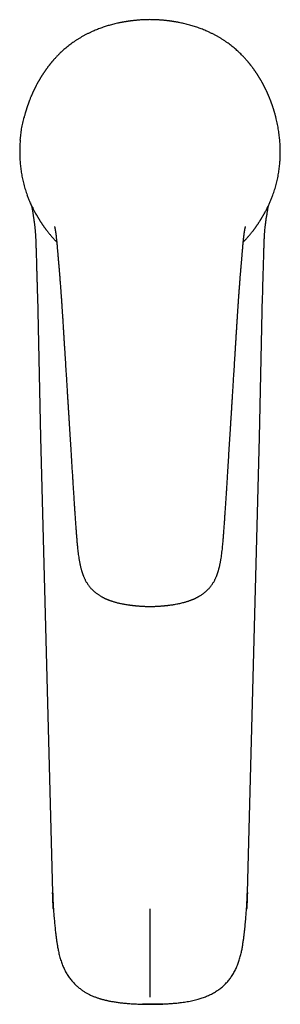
# Model space of a CAD drawing. Header units: millimetres. Extents: x 8 to 732, y 12 to 744.
# Tile 1 of 11: x 383 to 433, y 130 to 318. Entities that reach past the tile are written whole.
import ezdxf

# ---------------------------------------------------------------- set-up
doc = ezdxf.new("R2010")
doc.units = ezdxf.units.MM

msp = doc.modelspace()

# ---------------------------------------------------------------- linework, layer by layer
at = {"color": 7, "linetype": 'Continuous', "lineweight": 30}
for p, q in [((383.27, 291.68), (383.29, 291.21)), ((432.95, 291.64), (432.96, 291.68)), ((432.94, 291.21), (432.94, 291.26)), ((390.37, 274.7), (390.36, 274.73)), ((425.86, 274.72), (425.86, 274.74)), ((386.64, 264.83), (387.24, 237.82)), ((386.65, 264.83), (386.65, 264.83)), ((428.99, 237.82), (429.59, 264.83)), ((429.58, 264.83), (429.58, 264.83)), ((387.25, 237.82), (389.53, 150.98)), ((387.25, 237.82), (387.25, 237.82)), ((426.69, 150.98), (428.98, 237.82)), ((428.98, 237.82), (428.98, 237.82)), ((389.7, 147.77), (389.7, 147.77)), ((426.53, 147.77), (426.53, 147.77)), ((390.6, 139.98), (390.6, 139.98)), ((425.63, 139.98), (425.63, 139.98))]:
    msp.add_line(p, q, dxfattribs=at)
for points, knots in [([(408.11, 317.57), (407.98, 317.56), (407.72, 317.56), (407.33, 317.55), (406.97, 317.54), (406.62, 317.53), (406.3, 317.51), (406, 317.49), (405.73, 317.46), (405.48, 317.44), (405.25, 317.42), (405.04, 317.4), (404.85, 317.38), (404.67, 317.36), (404.52, 317.34), (404.39, 317.32), (404.27, 317.3), (404.17, 317.29), (404.08, 317.28), (404.01, 317.27), (403.96, 317.26), (403.92, 317.25), (403.89, 317.25), (403.87, 317.25), (403.85, 317.24), (403.82, 317.24), (403.77, 317.23), (403.71, 317.22), (403.63, 317.21), (403.54, 317.19), (403.42, 317.18), (403.3, 317.15), (403.16, 317.13), (403.02, 317.11), (402.87, 317.08), (402.71, 317.05), (402.55, 317.02), (402.39, 316.98), (402.23, 316.95), (402.07, 316.92), (401.8, 316.86), (401.43, 316.77), (400.97, 316.66), (400.55, 316.54), (400.15, 316.43), (399.76, 316.31), (399.36, 316.18), (398.94, 316.04), (398.52, 315.88), (398.09, 315.72), (397.68, 315.55), (397.26, 315.38), (396.83, 315.18), (396.37, 314.96), (395.89, 314.72), (395.41, 314.46), (394.95, 314.2), (394.5, 313.93), (394.06, 313.65), (393.63, 313.36), (393.22, 313.07), (392.82, 312.78), (392.43, 312.47), (392.05, 312.16), (391.69, 311.85), (391.34, 311.53), (391.04, 311.25), (390.78, 311), (390.57, 310.79), (390.37, 310.58), (390.18, 310.38), (390, 310.19), (389.86, 310.02), (389.74, 309.89), (389.65, 309.79), (389.57, 309.69), (389.49, 309.6), (389.41, 309.51), (389.33, 309.41), (389.25, 309.32), (389.18, 309.22), (389.11, 309.15), (389.07, 309.09), (389.05, 309.07), (389.03, 309.04), (389.01, 309.02), (388.98, 308.98), (388.94, 308.93), (388.89, 308.86), (388.83, 308.79), (388.77, 308.71), (388.69, 308.6), (388.59, 308.48), (388.49, 308.33), (388.39, 308.2), (388.3, 308.07), (388.21, 307.95), (388.13, 307.84), (388.07, 307.74), (388.02, 307.68), (387.99, 307.64), (387.97, 307.6), (387.96, 307.58), (387.94, 307.56), (387.93, 307.55), (387.92, 307.53), (387.9, 307.5), (387.87, 307.45), (387.82, 307.38), (387.76, 307.29), (387.69, 307.19), (387.62, 307.07), (387.55, 306.96), (387.47, 306.83), (387.39, 306.71), (387.32, 306.6), (387.27, 306.51), (387.22, 306.44), (387.18, 306.37), (387.15, 306.31), (387.12, 306.27), (387.1, 306.24), (387.09, 306.22), (387.08, 306.2), (387.07, 306.17), (387.05, 306.14), (387.02, 306.1), (386.99, 306.04), (386.95, 305.98), (386.92, 305.91), (386.87, 305.83), (386.81, 305.73), (386.75, 305.61), (386.68, 305.49), (386.61, 305.37), (386.53, 305.21), (386.43, 305.03), (386.35, 304.87), (386.29, 304.75), (386.26, 304.7), (386.23, 304.64), (386.2, 304.58), (386.16, 304.5), (386.12, 304.4), (386.06, 304.29), (386.01, 304.18), (385.95, 304.06), (385.9, 303.95), (385.85, 303.84), (385.8, 303.74), (385.75, 303.64), (385.72, 303.55), (385.68, 303.48), (385.65, 303.41), (385.62, 303.34), (385.6, 303.29), (385.58, 303.24), (385.55, 303.18), (385.52, 303.1), (385.48, 303.02), (385.44, 302.93), (385.38, 302.77), (385.29, 302.55), (385.2, 302.33), (385.14, 302.17), (385.1, 302.07), (385.07, 301.99), (385.04, 301.91), (385.01, 301.85), (385, 301.81), (384.98, 301.77), (384.97, 301.73), (384.95, 301.69), (384.93, 301.62), (384.9, 301.55), (384.87, 301.45), (384.83, 301.34), (384.78, 301.2), (384.73, 301.05), (384.68, 300.92), (384.65, 300.81), (384.62, 300.71), (384.59, 300.62), (384.56, 300.53), (384.53, 300.45), (384.51, 300.37), (384.49, 300.31), (384.47, 300.25), (384.45, 300.18), (384.42, 300.1), (384.39, 300), (384.36, 299.89), (384.33, 299.78), (384.28, 299.6), (384.22, 299.38), (384.15, 299.14), (384.11, 298.97), (384.09, 298.9), (384.08, 298.86)], [0, 0, 0, 0, 0.011585, 0.022589, 0.033011, 0.042852, 0.052113, 0.060793, 0.068445, 0.075581, 0.082201, 0.088305, 0.093894, 0.098712, 0.103068, 0.106962, 0.110394, 0.113365, 0.115875, 0.117925, 0.119514, 0.120644, 0.121398, 0.121904, 0.122289, 0.123253, 0.124709, 0.126656, 0.129096, 0.132027, 0.135451, 0.139366, 0.143774, 0.148049, 0.152704, 0.157704, 0.162739, 0.167733, 0.172688, 0.177603, 0.182479, 0.197544, 0.212218, 0.224992, 0.237458, 0.249616, 0.261466, 0.275178, 0.288646, 0.30198, 0.315186, 0.328267, 0.341228, 0.356907, 0.372424, 0.387786, 0.403003, 0.418085, 0.432777, 0.447298, 0.461574, 0.47561, 0.489659, 0.503471, 0.517052, 0.530412, 0.543559, 0.552057, 0.56047, 0.568801, 0.576844, 0.584428, 0.591559, 0.595697, 0.599671, 0.603483, 0.607136, 0.610633, 0.614167, 0.618041, 0.621659, 0.625532, 0.626929, 0.628024, 0.628818, 0.629687, 0.631203, 0.633243, 0.635807, 0.638896, 0.642272, 0.645536, 0.651557, 0.657131, 0.66226, 0.666945, 0.671394, 0.6758, 0.680167, 0.681838, 0.683455, 0.684734, 0.68563, 0.686165, 0.686709, 0.68739, 0.688208, 0.690369, 0.693133, 0.696503, 0.70058, 0.704912, 0.709392, 0.71402, 0.718797, 0.723723, 0.726384, 0.729087, 0.73174, 0.73395, 0.73567, 0.736679, 0.737385, 0.738044, 0.738929, 0.74004, 0.741781, 0.743889, 0.746315, 0.748744, 0.75112, 0.755632, 0.759938, 0.764794, 0.769357, 0.773671, 0.781758, 0.789703, 0.792036, 0.79411, 0.796005, 0.798218, 0.800834, 0.804755, 0.809014, 0.813221, 0.817373, 0.82147, 0.825514, 0.829499, 0.832915, 0.836048, 0.8389, 0.841469, 0.843735, 0.845572, 0.847287, 0.84954, 0.852181, 0.855209, 0.858625, 0.862384, 0.872212, 0.882546, 0.885899, 0.889302, 0.892511, 0.895233, 0.897468, 0.898763, 0.899878, 0.901218, 0.90285, 0.904773, 0.907732, 0.911121, 0.914472, 0.920149, 0.925433, 0.930322, 0.933798, 0.937108, 0.940303, 0.943381, 0.946343, 0.949045, 0.951037, 0.952854, 0.955213, 0.958114, 0.961558, 0.965434, 0.969284, 0.973058, 0.983048, 0.992465, 0.996421, 1, 1, 1, 1]), ([(432.15, 298.87), (432.14, 298.88), (432.13, 298.93), (432.11, 299.03), (432.07, 299.16), (432.02, 299.33), (431.96, 299.56), (431.9, 299.78), (431.85, 299.94), (431.83, 300.02), (431.8, 300.1), (431.78, 300.17), (431.77, 300.23), (431.75, 300.28), (431.74, 300.31), (431.73, 300.35), (431.72, 300.39), (431.7, 300.44), (431.68, 300.49), (431.66, 300.57), (431.62, 300.69), (431.58, 300.83), (431.53, 300.95), (431.5, 301.05), (431.46, 301.17), (431.42, 301.29), (431.37, 301.41), (431.34, 301.52), (431.3, 301.61), (431.28, 301.67), (431.26, 301.72), (431.25, 301.76), (431.23, 301.8), (431.22, 301.84), (431.2, 301.9), (431.17, 301.97), (431.14, 302.06), (431.1, 302.16), (431.05, 302.28), (430.99, 302.43), (430.92, 302.6), (430.86, 302.76), (430.8, 302.89), (430.76, 302.99), (430.73, 303.07), (430.7, 303.13), (430.67, 303.19), (430.65, 303.24), (430.63, 303.29), (430.61, 303.34), (430.58, 303.4), (430.55, 303.47), (430.51, 303.55), (430.47, 303.64), (430.43, 303.75), (430.37, 303.87), (430.3, 304.01), (430.23, 304.16), (430.16, 304.3), (430.1, 304.43), (430.05, 304.53), (430.02, 304.6), (429.98, 304.66), (429.95, 304.72), (429.92, 304.78), (429.88, 304.87), (429.82, 304.98), (429.75, 305.11), (429.69, 305.24), (429.61, 305.37), (429.54, 305.51), (429.46, 305.66), (429.37, 305.81), (429.3, 305.94), (429.25, 306.03), (429.21, 306.08), (429.19, 306.13), (429.16, 306.17), (429.15, 306.2), (429.14, 306.22), (429.12, 306.24), (429.11, 306.26), (429.09, 306.3), (429.05, 306.36), (429.01, 306.42), (428.96, 306.51), (428.89, 306.62), (428.82, 306.74), (428.74, 306.86), (428.67, 306.98), (428.6, 307.09), (428.53, 307.19), (428.47, 307.29), (428.42, 307.37), (428.37, 307.43), (428.34, 307.49), (428.31, 307.52), (428.29, 307.55), (428.28, 307.57), (428.27, 307.59), (428.24, 307.62), (428.19, 307.7), (428.11, 307.81), (428.01, 307.96), (427.9, 308.11), (427.8, 308.25), (427.7, 308.39), (427.6, 308.53), (427.5, 308.65), (427.43, 308.75), (427.38, 308.82), (427.33, 308.88), (427.29, 308.93), (427.25, 308.98), (427.22, 309.01), (427.2, 309.04), (427.17, 309.08), (427.13, 309.12), (427.09, 309.18), (427.04, 309.24), (427, 309.29), (426.94, 309.37), (426.86, 309.46), (426.76, 309.58), (426.65, 309.7), (426.53, 309.85), (426.38, 310.01), (426.21, 310.2), (426.02, 310.41), (425.81, 310.63), (425.55, 310.89), (425.24, 311.2), (424.88, 311.54), (424.52, 311.86), (424.16, 312.17), (423.79, 312.48), (423.4, 312.78), (423, 313.08), (422.58, 313.37), (422.15, 313.66), (421.7, 313.95), (421.25, 314.22), (420.79, 314.48), (420.33, 314.73), (419.85, 314.96), (419.4, 315.18), (418.96, 315.38), (418.54, 315.56), (418.11, 315.73), (417.68, 315.9), (417.24, 316.05), (416.81, 316.2), (416.36, 316.34), (415.92, 316.48), (415.45, 316.61), (414.98, 316.73), (414.52, 316.84), (414.09, 316.93), (413.77, 317), (413.52, 317.05), (413.36, 317.08), (413.21, 317.11), (413.07, 317.13), (412.93, 317.15), (412.8, 317.18), (412.69, 317.19), (412.6, 317.21), (412.52, 317.22), (412.46, 317.23), (412.41, 317.24), (412.38, 317.24), (412.36, 317.25), (412.34, 317.25), (412.31, 317.25), (412.27, 317.26), (412.22, 317.27), (412.15, 317.28), (412.06, 317.29), (411.96, 317.3), (411.84, 317.32), (411.71, 317.34), (411.55, 317.36), (411.38, 317.38), (411.18, 317.4), (410.95, 317.42), (410.71, 317.45), (410.44, 317.47), (410.15, 317.49), (409.85, 317.51), (409.53, 317.53), (409.2, 317.54), (408.86, 317.56), (408.49, 317.56), (408.24, 317.56), (408.11, 317.57)], [0, 0, 0, 0, 0.001408, 0.005386, 0.009672, 0.014093, 0.023317, 0.033047, 0.03621, 0.039296, 0.042032, 0.044409, 0.046427, 0.047952, 0.04918, 0.050321, 0.051739, 0.053415, 0.055169, 0.056965, 0.062118, 0.067592, 0.07109, 0.074809, 0.07875, 0.082912, 0.087296, 0.09185, 0.094359, 0.096534, 0.098373, 0.099878, 0.101088, 0.102454, 0.104106, 0.10684, 0.110112, 0.113689, 0.117215, 0.123373, 0.129354, 0.13516, 0.140777, 0.143731, 0.14641, 0.148814, 0.150943, 0.152798, 0.15438, 0.156058, 0.158334, 0.160932, 0.163824, 0.167008, 0.170484, 0.175556, 0.180719, 0.185969, 0.191307, 0.196675, 0.199791, 0.202453, 0.204663, 0.206699, 0.209021, 0.211605, 0.216332, 0.221108, 0.225935, 0.230839, 0.236063, 0.241666, 0.247282, 0.253232, 0.255639, 0.257783, 0.259573, 0.26101, 0.261906, 0.262575, 0.263268, 0.264262, 0.265559, 0.267714, 0.270373, 0.273162, 0.277907, 0.282519, 0.286998, 0.291345, 0.295559, 0.299641, 0.303484, 0.306436, 0.308935, 0.310981, 0.312575, 0.313345, 0.313936, 0.314662, 0.315886, 0.317603, 0.323291, 0.329046, 0.334905, 0.33967, 0.344861, 0.350481, 0.35653, 0.359386, 0.362249, 0.364769, 0.366904, 0.368653, 0.370017, 0.370997, 0.372238, 0.374143, 0.376479, 0.378737, 0.380905, 0.382981, 0.387517, 0.391711, 0.396951, 0.402521, 0.408428, 0.416069, 0.424228, 0.432907, 0.441835, 0.456056, 0.470523, 0.483658, 0.497008, 0.510579, 0.52438, 0.538673, 0.553216, 0.568012, 0.582979, 0.59807, 0.613025, 0.62812, 0.643363, 0.658765, 0.671963, 0.685285, 0.698737, 0.712323, 0.726047, 0.74005, 0.753664, 0.76768, 0.782098, 0.79692, 0.812148, 0.824552, 0.837214, 0.842259, 0.847271, 0.851937, 0.856223, 0.860631, 0.864546, 0.86797, 0.870901, 0.873341, 0.875288, 0.876744, 0.877708, 0.878093, 0.878599, 0.879353, 0.880483, 0.882072, 0.884122, 0.886632, 0.889603, 0.893036, 0.89693, 0.901286, 0.906104, 0.912048, 0.918572, 0.925677, 0.933361, 0.941627, 0.950472, 0.959345, 0.968734, 0.978639, 0.989061, 1, 1, 1, 1]), ([(383.37, 294.59), (383.38, 294.67), (383.4, 294.93), (383.45, 295.37), (383.51, 295.92), (383.59, 296.46), (383.68, 297.01), (383.79, 297.56), (383.9, 298.11), (384, 298.55), (384.07, 298.8), (384.08, 298.86)], [0, 0, 0, 0, 0.05703, 0.18436, 0.311813, 0.439437, 0.567284, 0.695409, 0.82387, 0.952731, 1, 1, 1, 1]), ([(432.86, 294.59), (432.85, 294.68), (432.83, 294.94), (432.78, 295.39), (432.71, 295.94), (432.63, 296.48), (432.54, 297.03), (432.44, 297.58), (432.32, 298.12), (432.23, 298.55), (432.16, 298.8), (432.15, 298.86)], [0, 0, 0, 0, 0.061004, 0.188486, 0.315905, 0.443309, 0.570748, 0.698273, 0.825937, 0.953797, 1, 1, 1, 1]), ([(383.37, 294.59), (383.36, 294.45), (383.33, 294.14), (383.3, 293.66), (383.28, 293.16), (383.27, 292.66), (383.27, 292.17), (383.27, 291.84), (383.27, 291.68)], [0, 0, 0, 0, 0.140044, 0.311924, 0.483807, 0.655747, 0.827793, 1, 1, 1, 1]), ([(432.96, 291.68), (432.96, 291.84), (432.96, 292.17), (432.96, 292.67), (432.95, 293.17), (432.92, 293.68), (432.9, 294.15), (432.87, 294.46), (432.86, 294.59)], [0, 0, 0, 0, 0.173697, 0.346935, 0.519765, 0.692252, 0.864493, 1, 1, 1, 1]), ([(432.94, 291.2), (432.94, 291.28), (432.95, 291.44), (432.95, 291.59), (432.96, 291.67)], [0, 0, 0, 0, 0.500153, 1, 1, 1, 1]), ([(383.29, 291.21), (383.29, 291.05), (383.31, 290.72), (383.34, 290.22), (383.39, 289.72), (383.45, 289.22), (383.52, 288.71), (383.6, 288.2), (383.69, 287.69), (383.79, 287.17), (383.91, 286.66), (384.04, 286.14), (384.18, 285.62), (384.34, 285.11), (384.51, 284.59), (384.63, 284.25), (384.69, 284.08)], [0, 0, 0, 0, 0.071316, 0.142531, 0.213678, 0.284788, 0.35589, 0.427012, 0.498181, 0.569423, 0.640763, 0.712231, 0.783857, 0.855671, 0.927708, 1, 1, 1, 1]), ([(431.54, 284.08), (431.6, 284.25), (431.72, 284.59), (431.89, 285.1), (432.04, 285.61), (432.18, 286.12), (432.31, 286.64), (432.43, 287.15), (432.54, 287.67), (432.63, 288.18), (432.71, 288.69), (432.78, 289.2), (432.84, 289.71), (432.88, 290.22), (432.92, 290.72), (432.94, 291.04), (432.94, 291.21)], [0, 0, 0, 0, 0.071591, 0.143044, 0.214387, 0.285646, 0.356852, 0.428035, 0.499223, 0.570443, 0.641721, 0.713084, 0.784559, 0.85618, 0.927981, 1, 1, 1, 1]), ([(386.49, 280.26), (386.46, 280.3), (386.31, 280.56), (386.06, 281.01), (385.75, 281.62), (385.46, 282.22), (385.19, 282.83), (384.93, 283.45), (384.77, 283.87), (384.69, 284.08)], [0, 0, 0, 0, 0.039218, 0.207133, 0.365518, 0.523979, 0.682533, 0.8412, 1, 1, 1, 1]), ([(429.75, 280.26), (429.77, 280.3), (429.92, 280.55), (430.16, 280.99), (430.47, 281.6), (430.76, 282.21), (431.04, 282.83), (431.3, 283.45), (431.46, 283.87), (431.54, 284.08)], [0, 0, 0, 0, 0.033384, 0.202011, 0.361171, 0.520521, 0.680088, 0.839904, 1, 1, 1, 1]), ([(385.3, 282.58), (385.32, 282.54), (385.41, 282.34), (385.58, 281.98), (385.74, 281.65), (385.81, 281.5)], [0, 0, 0, 0, 0.084919, 0.56932, 1, 1, 1, 1]), ([(385.52, 282.1), (385.53, 282.05), (385.56, 281.86), (385.62, 281.56), (385.68, 281.19), (385.74, 280.85), (385.79, 280.53), (385.84, 280.23), (385.88, 279.94), (385.92, 279.67), (385.96, 279.42), (385.99, 279.19), (386.02, 278.98), (386.05, 278.78), (386.07, 278.58), (386.1, 278.37), (386.13, 278.15), (386.15, 277.9), (386.18, 277.63), (386.21, 277.34), (386.23, 277.04), (386.26, 276.73), (386.28, 276.4), (386.3, 276.06), (386.31, 275.7), (386.33, 275.33), (386.34, 274.93), (386.36, 274.52), (386.37, 274.09), (386.38, 273.64), (386.4, 273.17), (386.41, 272.69), (386.43, 272.16), (386.45, 271.58), (386.46, 270.96), (386.48, 270.32), (386.5, 269.66), (386.52, 268.97), (386.54, 268.28), (386.56, 267.59), (386.58, 266.89), (386.6, 266.17), (386.62, 265.48), (386.63, 265.04), (386.64, 264.83)], [0, 0, 0, 0, 0.008076, 0.033129, 0.053623, 0.073197, 0.09184, 0.109548, 0.126318, 0.142159, 0.157091, 0.169996, 0.182163, 0.193603, 0.205076, 0.217246, 0.230117, 0.244928, 0.260582, 0.277091, 0.294472, 0.312741, 0.331563, 0.35127, 0.371877, 0.393398, 0.416318, 0.440226, 0.465144, 0.491084, 0.518034, 0.545966, 0.574845, 0.609677, 0.645657, 0.682766, 0.72104, 0.760483, 0.801097, 0.84047, 0.880896, 0.922382, 0.964936, 1, 1, 1, 1]), ([(429.59, 264.83), (429.6, 265.02), (429.61, 265.43), (429.62, 266.06), (429.64, 266.73), (429.66, 267.38), (429.68, 268), (429.69, 268.6), (429.71, 269.18), (429.73, 269.75), (429.74, 270.3), (429.76, 270.83), (429.78, 271.36), (429.79, 271.86), (429.81, 272.35), (429.82, 272.82), (429.83, 273.26), (429.85, 273.69), (429.86, 274.09), (429.87, 274.47), (429.88, 274.84), (429.89, 275.19), (429.91, 275.52), (429.92, 275.84), (429.94, 276.24), (429.97, 276.71), (430.01, 277.26), (430.07, 277.84), (430.14, 278.46), (430.23, 279.12), (430.32, 279.78), (430.41, 280.33), (430.48, 280.75), (430.53, 281.06), (430.58, 281.37), (430.64, 281.69), (430.68, 281.94), (430.7, 282.07), (430.71, 282.09)], [0, 0, 0, 0, 0.032011, 0.071508, 0.109901, 0.147211, 0.183455, 0.218027, 0.251596, 0.284171, 0.31576, 0.346983, 0.377187, 0.406349, 0.434438, 0.461427, 0.487299, 0.512037, 0.535174, 0.557211, 0.578156, 0.598021, 0.617683, 0.636188, 0.654183, 0.686139, 0.717874, 0.749436, 0.787694, 0.826034, 0.864637, 0.903662, 0.92132, 0.939041, 0.956997, 0.975993, 0.996111, 1, 1, 1, 1]), ([(386.37, 280.45), (386.37, 280.45), (386.37, 280.45), (386.37, 280.45), (386.38, 280.45), (386.38, 280.44), (386.39, 280.43), (386.39, 280.42), (386.4, 280.4), (386.42, 280.38), (386.44, 280.34), (386.46, 280.29), (386.49, 280.25), (386.52, 280.2), (386.55, 280.13), (386.6, 280.06), (386.64, 279.98), (386.69, 279.89), (386.74, 279.82), (386.78, 279.75), (386.81, 279.7), (386.84, 279.65), (386.87, 279.6), (386.9, 279.55), (386.93, 279.5), (386.95, 279.46), (386.97, 279.43), (387, 279.39), (387.03, 279.34), (387.07, 279.27), (387.13, 279.18), (387.19, 279.08), (387.25, 278.98), (387.31, 278.89), (387.37, 278.8), (387.42, 278.73), (387.47, 278.65), (387.53, 278.56), (387.59, 278.47), (387.66, 278.37), (387.71, 278.29), (387.75, 278.23), (387.78, 278.2), (387.8, 278.17), (387.81, 278.15), (387.83, 278.12), (387.86, 278.08), (387.9, 278.02), (387.96, 277.94), (388.03, 277.85), (388.11, 277.74), (388.18, 277.64), (388.3, 277.48), (388.47, 277.27), (388.67, 277.01), (388.86, 276.77), (389.05, 276.53), (389.25, 276.3), (389.45, 276.08), (389.65, 275.85), (389.86, 275.62), (390.08, 275.39), (390.23, 275.23), (390.32, 275.14), (390.33, 275.13)], [0, 0, 0, 0, 0.001899, 0.017871, 0.029496, 0.039619, 0.048283, 0.053864, 0.058785, 0.063501, 0.070765, 0.078464, 0.086519, 0.09496, 0.109069, 0.124291, 0.143856, 0.16373, 0.183578, 0.193517, 0.203477, 0.213467, 0.223496, 0.23338, 0.241783, 0.24813, 0.253299, 0.259944, 0.26864, 0.279386, 0.295799, 0.313636, 0.330358, 0.345949, 0.360409, 0.37374, 0.385943, 0.401189, 0.41678, 0.433138, 0.450262, 0.457796, 0.463827, 0.468255, 0.471439, 0.47555, 0.482894, 0.49246, 0.504249, 0.522589, 0.540862, 0.558818, 0.576459, 0.622622, 0.666533, 0.708243, 0.747984, 0.78786, 0.82849, 0.868804, 0.909865, 0.951686, 0.994283, 1, 1, 1, 1]), ([(425.9, 275.13), (425.92, 275.15), (425.99, 275.22), (426.13, 275.37), (426.31, 275.56), (426.5, 275.77), (426.69, 275.98), (426.88, 276.19), (427.05, 276.39), (427.21, 276.58), (427.36, 276.76), (427.49, 276.92), (427.61, 277.08), (427.72, 277.21), (427.82, 277.34), (427.91, 277.46), (427.99, 277.56), (428.05, 277.65), (428.12, 277.73), (428.18, 277.82), (428.24, 277.9), (428.29, 277.97), (428.34, 278.04), (428.38, 278.1), (428.42, 278.15), (428.45, 278.2), (428.48, 278.25), (428.52, 278.3), (428.56, 278.36), (428.61, 278.43), (428.66, 278.51), (428.74, 278.62), (428.83, 278.76), (428.95, 278.93), (429.05, 279.09), (429.13, 279.23), (429.2, 279.33), (429.24, 279.4), (429.26, 279.44), (429.28, 279.47), (429.3, 279.49), (429.31, 279.52), (429.34, 279.55), (429.36, 279.6), (429.39, 279.65), (429.42, 279.7), (429.45, 279.75), (429.49, 279.81), (429.52, 279.87), (429.55, 279.92), (429.58, 279.97), (429.62, 280.03), (429.66, 280.1), (429.7, 280.17), (429.74, 280.24), (429.77, 280.3), (429.8, 280.35), (429.82, 280.38), (429.83, 280.4), (429.83, 280.41), (429.83, 280.42), (429.84, 280.42), (429.84, 280.43), (429.84, 280.43), (429.85, 280.44), (429.85, 280.44), (429.85, 280.44), (429.85, 280.44)], [0, 0, 0, 0, 0.008439, 0.041512, 0.076439, 0.113216, 0.151948, 0.188584, 0.223128, 0.255582, 0.28595, 0.314238, 0.339008, 0.361938, 0.383035, 0.402308, 0.419769, 0.43381, 0.447206, 0.461632, 0.477149, 0.487462, 0.498208, 0.509144, 0.518584, 0.526205, 0.532759, 0.541722, 0.553124, 0.566653, 0.58024, 0.593524, 0.623709, 0.65247, 0.676089, 0.69853, 0.719848, 0.727392, 0.733489, 0.73794, 0.740921, 0.745959, 0.753195, 0.762668, 0.772365, 0.783653, 0.796254, 0.808545, 0.820271, 0.831436, 0.842042, 0.852095, 0.866785, 0.880144, 0.8922, 0.902645, 0.912126, 0.919083, 0.920682, 0.924098, 0.928924, 0.937008, 0.94745, 0.960276, 0.975086, 0.989499, 1, 1, 1, 1]), ([(430.39, 281.45), (430.4, 281.46), (430.4, 281.47), (430.41, 281.48), (430.41, 281.48)], [0, 0, 0, 0, 0.914151, 1, 1, 1, 1]), ([(389.89, 278.11), (389.89, 278.11), (389.89, 278.11), (389.89, 278.1), (389.9, 278.1), (389.9, 278.09), (389.9, 278.09), (389.9, 278.08), (389.9, 278.07), (389.91, 278.06), (389.91, 278.05), (389.91, 278.04), (389.92, 278.02), (389.92, 278.01), (389.92, 278), (389.92, 277.99), (389.93, 277.97), (389.93, 277.96), (389.94, 277.94), (389.94, 277.93), (389.94, 277.91), (389.94, 277.9), (389.95, 277.88), (389.95, 277.87), (389.96, 277.84), (389.96, 277.82), (389.97, 277.8), (389.97, 277.78), (389.97, 277.77), (389.98, 277.75), (389.98, 277.73), (389.99, 277.7), (389.99, 277.66), (390, 277.63), (390.01, 277.6), (390.01, 277.56), (390.02, 277.51), (390.03, 277.45), (390.05, 277.37), (390.06, 277.3), (390.07, 277.21), (390.09, 277.13), (390.1, 277.05), (390.11, 276.97), (390.12, 276.9), (390.13, 276.82), (390.14, 276.74), (390.16, 276.66), (390.17, 276.57), (390.18, 276.49), (390.19, 276.41), (390.19, 276.36), (390.2, 276.32), (390.2, 276.28), (390.21, 276.24), (390.22, 276.19), (390.22, 276.13), (390.23, 276.06), (390.24, 275.94), (390.26, 275.77), (390.28, 275.57), (390.3, 275.38), (390.32, 275.22), (390.33, 275.06), (390.35, 274.93), (390.36, 274.82), (390.36, 274.75), (390.37, 274.71), (390.37, 274.7)], [0, 0, 0, 0, 0.012743, 0.026683, 0.040915, 0.052318, 0.06379, 0.075321, 0.086951, 0.098912, 0.111342, 0.124399, 0.135898, 0.144008, 0.151275, 0.160268, 0.17107, 0.182192, 0.191688, 0.199993, 0.207678, 0.21537, 0.223373, 0.232885, 0.244036, 0.256276, 0.265933, 0.273302, 0.278648, 0.285111, 0.293596, 0.309247, 0.322917, 0.333478, 0.344264, 0.3568, 0.370248, 0.393902, 0.4179, 0.440231, 0.46361, 0.487546, 0.50988, 0.527951, 0.546116, 0.564491, 0.583777, 0.605143, 0.625952, 0.644742, 0.661407, 0.675238, 0.681804, 0.688711, 0.69745, 0.708029, 0.720453, 0.73473, 0.750849, 0.795433, 0.836838, 0.871619, 0.903731, 0.933154, 0.959864, 0.978934, 0.996307, 1, 1, 1, 1]), ([(425.86, 274.72), (425.86, 274.72), (425.87, 274.76), (425.88, 274.88), (425.9, 275.08), (425.92, 275.31), (425.94, 275.52), (425.96, 275.7), (425.97, 275.86), (425.99, 275.98), (426, 276.07), (426.01, 276.13), (426.01, 276.19), (426.02, 276.25), (426.03, 276.32), (426.04, 276.38), (426.05, 276.45), (426.05, 276.51), (426.06, 276.57), (426.07, 276.61), (426.07, 276.65), (426.08, 276.68), (426.08, 276.7), (426.08, 276.73), (426.09, 276.77), (426.09, 276.81), (426.1, 276.86), (426.11, 276.91), (426.12, 276.97), (426.13, 277.02), (426.13, 277.08), (426.14, 277.13), (426.15, 277.19), (426.16, 277.23), (426.17, 277.28), (426.17, 277.31), (426.18, 277.34), (426.18, 277.37), (426.19, 277.4), (426.19, 277.44), (426.2, 277.48), (426.21, 277.55), (426.23, 277.63), (426.24, 277.7), (426.26, 277.77), (426.27, 277.82), (426.28, 277.88), (426.29, 277.92), (426.3, 277.96), (426.3, 277.99), (426.31, 278.02), (426.32, 278.05), (426.32, 278.07), (426.33, 278.08), (426.33, 278.09), (426.33, 278.1), (426.33, 278.11), (426.33, 278.11), (426.33, 278.11), (426.33, 278.11)], [0, 0, 0, 0, 0.000375, 0.018638, 0.064939, 0.109233, 0.151603, 0.186735, 0.220022, 0.250826, 0.264492, 0.277611, 0.290188, 0.302708, 0.316649, 0.332108, 0.347651, 0.36157, 0.37387, 0.384635, 0.391469, 0.398348, 0.405274, 0.412246, 0.419753, 0.429075, 0.441357, 0.455814, 0.470505, 0.484376, 0.497432, 0.513304, 0.528006, 0.542325, 0.553077, 0.563377, 0.572498, 0.580416, 0.589026, 0.599664, 0.611895, 0.635707, 0.663994, 0.692625, 0.720084, 0.745407, 0.768214, 0.798369, 0.819162, 0.83772, 0.863565, 0.88798, 0.909786, 0.924736, 0.940058, 0.95582, 0.972248, 0.988937, 1, 1, 1, 1]), ([(390.36, 274.73), (390.37, 274.72), (390.37, 274.71), (390.37, 274.68), (390.37, 274.63), (390.38, 274.56), (390.39, 274.49), (390.39, 274.41), (390.4, 274.31), (390.41, 274.22), (390.42, 274.11), (390.43, 273.98), (390.44, 273.82), (390.46, 273.63), (390.48, 273.42), (390.5, 273.19), (390.52, 272.94), (390.54, 272.68), (390.56, 272.4), (390.59, 272.14), (390.61, 271.91), (390.62, 271.7), (390.64, 271.51), (390.66, 271.33), (390.67, 271.16), (390.68, 271), (390.7, 270.86), (390.71, 270.73), (390.72, 270.6), (390.73, 270.5), (390.73, 270.4), (390.74, 270.33), (390.74, 270.27), (390.75, 270.22), (390.75, 270.18), (390.76, 270.13), (390.76, 270.07), (390.77, 270), (390.78, 269.91), (390.78, 269.81), (390.79, 269.69), (390.81, 269.55), (390.82, 269.41), (390.83, 269.19), (390.86, 268.91), (390.89, 268.54), (390.92, 268.17), (390.95, 267.77), (390.98, 267.33), (391.02, 266.85), (391.05, 266.43), (391.08, 266.08), (391.1, 265.79), (391.12, 265.52), (391.14, 265.24), (391.16, 264.97), (391.18, 264.69), (391.2, 264.44), (391.21, 264.2), (391.23, 263.98), (391.24, 263.8), (391.25, 263.65), (391.26, 263.54), (391.27, 263.42), (391.27, 263.3), (391.28, 263.15), (391.3, 262.98), (391.31, 262.8), (391.32, 262.61), (391.33, 262.4), (391.35, 262.17), (391.37, 261.91), (391.38, 261.63), (391.4, 261.33), (391.43, 261.01), (391.45, 260.66), (391.47, 260.3), (391.49, 259.92), (391.52, 259.54), (391.54, 259.14), (391.57, 258.72), (391.59, 258.34), (391.61, 258.1), (391.61, 258.01)], [0, 0, 0, 0, 0.002048, 0.005035, 0.008434, 0.012374, 0.016856, 0.021985, 0.027536, 0.03339, 0.039547, 0.046008, 0.056773, 0.068287, 0.08055, 0.094519, 0.109347, 0.125034, 0.141578, 0.158979, 0.171874, 0.184266, 0.195862, 0.206662, 0.216666, 0.225873, 0.234286, 0.24262, 0.249992, 0.256402, 0.26185, 0.266337, 0.269599, 0.272419, 0.27493, 0.277773, 0.281334, 0.285611, 0.290605, 0.296927, 0.304115, 0.312171, 0.321012, 0.330097, 0.350901, 0.372431, 0.394686, 0.417666, 0.445037, 0.473372, 0.502674, 0.520303, 0.537358, 0.553645, 0.569163, 0.586636, 0.603019, 0.618314, 0.63252, 0.645638, 0.657665, 0.664752, 0.671398, 0.677919, 0.685519, 0.694316, 0.704309, 0.714827, 0.72641, 0.739058, 0.75277, 0.767548, 0.784387, 0.802426, 0.821665, 0.842106, 0.863749, 0.886596, 0.90924, 0.932956, 0.957745, 0.983607, 1, 1, 1, 1]), ([(424.62, 258.01), (424.62, 258.11), (424.64, 258.35), (424.66, 258.74), (424.69, 259.17), (424.71, 259.57), (424.74, 259.96), (424.76, 260.32), (424.78, 260.66), (424.8, 260.97), (424.82, 261.26), (424.84, 261.54), (424.85, 261.8), (424.87, 262.04), (424.89, 262.26), (424.9, 262.47), (424.91, 262.66), (424.92, 262.83), (424.93, 262.99), (424.94, 263.12), (424.95, 263.24), (424.96, 263.35), (424.97, 263.46), (424.98, 263.61), (424.99, 263.79), (425, 264.02), (425.02, 264.26), (425.04, 264.52), (425.06, 264.81), (425.08, 265.12), (425.11, 265.46), (425.13, 265.81), (425.16, 266.19), (425.19, 266.57), (425.22, 266.95), (425.24, 267.31), (425.27, 267.66), (425.3, 267.98), (425.32, 268.29), (425.34, 268.58), (425.36, 268.83), (425.38, 269.03), (425.39, 269.19), (425.41, 269.34), (425.42, 269.47), (425.43, 269.58), (425.43, 269.67), (425.44, 269.74), (425.44, 269.81), (425.45, 269.88), (425.46, 269.96), (425.46, 270.05), (425.47, 270.16), (425.49, 270.3), (425.5, 270.46), (425.51, 270.63), (425.53, 270.8), (425.54, 270.98), (425.56, 271.17), (425.58, 271.37), (425.6, 271.59), (425.62, 271.82), (425.64, 272.08), (425.66, 272.37), (425.69, 272.66), (425.71, 272.95), (425.73, 273.2), (425.75, 273.44), (425.77, 273.65), (425.79, 273.85), (425.8, 274.03), (425.82, 274.19), (425.83, 274.31), (425.83, 274.4), (425.84, 274.49), (425.85, 274.56), (425.85, 274.63), (425.86, 274.68), (425.86, 274.72), (425.86, 274.73), (425.86, 274.74)], [0, 0, 0, 0, 0.017047, 0.043472, 0.068741, 0.092855, 0.115816, 0.137625, 0.157132, 0.175617, 0.19308, 0.209522, 0.224942, 0.239312, 0.252666, 0.265005, 0.276329, 0.286639, 0.295935, 0.303772, 0.310707, 0.316998, 0.323494, 0.330261, 0.343022, 0.35665, 0.371144, 0.386505, 0.402732, 0.421864, 0.442076, 0.463368, 0.48574, 0.509025, 0.531753, 0.553585, 0.574521, 0.593585, 0.611841, 0.629289, 0.645927, 0.655971, 0.665693, 0.674653, 0.682538, 0.689348, 0.694202, 0.698308, 0.702185, 0.706318, 0.710755, 0.71593, 0.723116, 0.731476, 0.741012, 0.751724, 0.761464, 0.772008, 0.783355, 0.795507, 0.808463, 0.822223, 0.836471, 0.855291, 0.873115, 0.889943, 0.905774, 0.9193, 0.932001, 0.943877, 0.954927, 0.965152, 0.971124, 0.976772, 0.982032, 0.986645, 0.990638, 0.994097, 0.997153, 1, 1, 1, 1]), ([(391.61, 258.01), (391.62, 257.89), (391.64, 257.52), (391.68, 256.93), (391.72, 256.23), (391.76, 255.55), (391.81, 254.88), (391.85, 254.23), (391.89, 253.57), (391.93, 252.91), (391.97, 252.25), (392.01, 251.6), (392.05, 250.98), (392.09, 250.37), (392.12, 249.78), (392.16, 249.21), (392.19, 248.66), (392.23, 248.13), (392.26, 247.62), (392.29, 247.14), (392.32, 246.67), (392.34, 246.22), (392.37, 245.79), (392.4, 245.38), (392.42, 244.98), (392.45, 244.6), (392.47, 244.23), (392.49, 243.88), (392.51, 243.53), (392.53, 243.17), (392.56, 242.82), (392.58, 242.48), (392.6, 242.19), (392.61, 241.94), (392.62, 241.73), (392.63, 241.55), (392.64, 241.41), (392.65, 241.31), (392.66, 241.22), (392.66, 241.14), (392.66, 241.08), (392.67, 241.02), (392.67, 240.97), (392.67, 240.91), (392.68, 240.84), (392.68, 240.76), (392.69, 240.66), (392.7, 240.53), (392.71, 240.37), (392.72, 240.2), (392.73, 240.01), (392.74, 239.81), (392.76, 239.6), (392.77, 239.37), (392.78, 239.14), (392.8, 238.89), (392.82, 238.63), (392.85, 238.03), (392.91, 237.1), (392.99, 235.78), (393.08, 234.38), (393.17, 232.91), (393.26, 231.43), (393.34, 230.12), (393.41, 229), (393.47, 228.06), (393.53, 227.14), (393.59, 226.23), (393.65, 225.31), (393.71, 224.38), (393.77, 223.43), (393.84, 222.5), (393.9, 221.58), (393.96, 220.74), (394.02, 219.96), (394.08, 219.25), (394.13, 218.53), (394.19, 217.81), (394.25, 217.15), (394.31, 216.55), (394.37, 216.03), (394.44, 215.49), (394.5, 215.06), (394.55, 214.74), (394.58, 214.53), (394.62, 214.31), (394.66, 214.1), (394.7, 213.88), (394.75, 213.66), (394.79, 213.45), (394.84, 213.25), (394.89, 213.05), (394.94, 212.85), (394.98, 212.67), (395.03, 212.51), (395.07, 212.37), (395.11, 212.24), (395.14, 212.13), (395.17, 212.03), (395.2, 211.96), (395.22, 211.9), (395.23, 211.86), (395.24, 211.84), (395.25, 211.81), (395.26, 211.77), (395.28, 211.71), (395.31, 211.64), (395.35, 211.54), (395.39, 211.44), (395.43, 211.32), (395.5, 211.17), (395.57, 210.99), (395.67, 210.78), (395.78, 210.56), (395.9, 210.33), (396.04, 210.1), (396.2, 209.85), (396.37, 209.61), (396.55, 209.37), (396.75, 209.13), (396.97, 208.9), (397.2, 208.67), (397.44, 208.45), (397.66, 208.26), (397.87, 208.1), (398.07, 207.95), (398.26, 207.82), (398.45, 207.7), (398.63, 207.58), (398.81, 207.48), (398.98, 207.38), (399.14, 207.29), (399.27, 207.23), (399.37, 207.17), (399.45, 207.14), (399.52, 207.1), (399.58, 207.08), (399.62, 207.05), (399.67, 207.03), (399.71, 207.01), (399.77, 206.99), (399.84, 206.95), (399.94, 206.91), (400.06, 206.87), (400.2, 206.81), (400.37, 206.74), (400.55, 206.68), (400.75, 206.61), (400.96, 206.54), (401.2, 206.46), (401.45, 206.39), (401.73, 206.32), (402.02, 206.24), (402.32, 206.17), (402.64, 206.1), (402.97, 206.04), (403.32, 205.98), (403.69, 205.92), (403.98, 205.87), (404.17, 205.85), (404.26, 205.83), (404.35, 205.82), (404.44, 205.81), (404.54, 205.8), (404.63, 205.79), (404.71, 205.78), (404.77, 205.77), (404.82, 205.76), (404.85, 205.76), (404.87, 205.76), (404.9, 205.75), (404.92, 205.75), (404.95, 205.75), (404.99, 205.74), (405.05, 205.74), (405.14, 205.73), (405.23, 205.72), (405.35, 205.71), (405.49, 205.69), (405.64, 205.68), (405.81, 205.66), (406, 205.65), (406.21, 205.63), (406.43, 205.62), (406.67, 205.61), (406.93, 205.59), (407.21, 205.58), (407.51, 205.57), (407.81, 205.57), (408.01, 205.57), (408.11, 205.57)], [0, 0, 0, 0, 0.006153, 0.017818, 0.029226, 0.040378, 0.051272, 0.06191, 0.072291, 0.083415, 0.094227, 0.10473, 0.114923, 0.124805, 0.134377, 0.14364, 0.152592, 0.161234, 0.169565, 0.177447, 0.185029, 0.192311, 0.199295, 0.206083, 0.212563, 0.218741, 0.224672, 0.230364, 0.235819, 0.241942, 0.247736, 0.253199, 0.258331, 0.261949, 0.265381, 0.26863, 0.270458, 0.272187, 0.273683, 0.274936, 0.275964, 0.276747, 0.277575, 0.278584, 0.27975, 0.281032, 0.282428, 0.284712, 0.287247, 0.290034, 0.293073, 0.296363, 0.299906, 0.303477, 0.307272, 0.311291, 0.315534, 0.319998, 0.34039, 0.360952, 0.384526, 0.408323, 0.432351, 0.456617, 0.471909, 0.487028, 0.501964, 0.516712, 0.531273, 0.546791, 0.562099, 0.5772, 0.592094, 0.606774, 0.618216, 0.629735, 0.641362, 0.653124, 0.665053, 0.673522, 0.682103, 0.690802, 0.699623, 0.703122, 0.706642, 0.710183, 0.713746, 0.717333, 0.72094, 0.72442, 0.727705, 0.731218, 0.73447, 0.737455, 0.74017, 0.74261, 0.744771, 0.74665, 0.748282, 0.749609, 0.750628, 0.751086, 0.751456, 0.751906, 0.75258, 0.753593, 0.754886, 0.756462, 0.758325, 0.760448, 0.762678, 0.766195, 0.76993, 0.773895, 0.778106, 0.782545, 0.787175, 0.791965, 0.796891, 0.801939, 0.807117, 0.812439, 0.817909, 0.822431, 0.826706, 0.830734, 0.834517, 0.838055, 0.841349, 0.844922, 0.848162, 0.851075, 0.853665, 0.855214, 0.856623, 0.85789, 0.858947, 0.859765, 0.860374, 0.861226, 0.862318, 0.86357, 0.864962, 0.867224, 0.869776, 0.872618, 0.875745, 0.879155, 0.882843, 0.886802, 0.891025, 0.895707, 0.900585, 0.905642, 0.910874, 0.916285, 0.92188, 0.928074, 0.934499, 0.935975, 0.937463, 0.938964, 0.940478, 0.942005, 0.943542, 0.944914, 0.94588, 0.946626, 0.947152, 0.947503, 0.947871, 0.94828, 0.94873, 0.94922, 0.95038, 0.95172, 0.953238, 0.95516, 0.957367, 0.959859, 0.962637, 0.965701, 0.969051, 0.972687, 0.976609, 0.980818, 0.985312, 0.990091, 0.995155, 1, 1, 1, 1]), ([(408.11, 205.57), (408.21, 205.57), (408.42, 205.57), (408.72, 205.57), (409.02, 205.58), (409.29, 205.59), (409.56, 205.61), (409.8, 205.62), (410.02, 205.63), (410.23, 205.65), (410.42, 205.66), (410.59, 205.68), (410.74, 205.69), (410.88, 205.71), (411, 205.72), (411.1, 205.73), (411.19, 205.74), (411.27, 205.75), (411.33, 205.75), (411.36, 205.76), (411.38, 205.76), (411.42, 205.76), (411.46, 205.77), (411.52, 205.78), (411.58, 205.78), (411.66, 205.79), (411.83, 205.81), (412.09, 205.85), (412.44, 205.9), (412.81, 205.96), (413.21, 206.03), (413.62, 206.11), (414.02, 206.2), (414.37, 206.28), (414.68, 206.36), (414.95, 206.44), (415.21, 206.52), (415.44, 206.59), (415.65, 206.67), (415.84, 206.74), (416.01, 206.8), (416.17, 206.86), (416.29, 206.91), (416.38, 206.95), (416.44, 206.98), (416.5, 207.01), (416.54, 207.03), (416.58, 207.04), (416.61, 207.06), (416.65, 207.08), (416.71, 207.1), (416.79, 207.14), (416.89, 207.19), (416.99, 207.24), (417.11, 207.3), (417.24, 207.37), (417.37, 207.45), (417.52, 207.54), (417.68, 207.63), (417.85, 207.74), (418.02, 207.86), (418.2, 207.98), (418.39, 208.12), (418.58, 208.28), (418.8, 208.46), (419.02, 208.67), (419.26, 208.9), (419.48, 209.13), (419.68, 209.37), (419.86, 209.61), (420.03, 209.85), (420.19, 210.1), (420.32, 210.33), (420.45, 210.56), (420.56, 210.78), (420.65, 210.99), (420.73, 211.17), (420.79, 211.31), (420.84, 211.42), (420.88, 211.53), (420.91, 211.61), (420.94, 211.69), (420.96, 211.75), (420.97, 211.79), (420.98, 211.83), (420.99, 211.85), (421, 211.88), (421.02, 211.92), (421.04, 211.98), (421.06, 212.06), (421.1, 212.17), (421.14, 212.3), (421.18, 212.44), (421.23, 212.6), (421.27, 212.78), (421.33, 212.99), (421.38, 213.2), (421.43, 213.44), (421.49, 213.69), (421.54, 213.94), (421.59, 214.2), (421.65, 214.57), (421.73, 215.05), (421.81, 215.63), (421.88, 216.21), (421.94, 216.78), (422, 217.34), (422.04, 217.9), (422.1, 218.55), (422.16, 219.3), (422.22, 220.14), (422.28, 220.98), (422.34, 221.83), (422.4, 222.69), (422.46, 223.56), (422.52, 224.44), (422.58, 225.36), (422.65, 226.31), (422.71, 227.29), (422.77, 228.29), (422.84, 229.3), (422.91, 230.42), (422.98, 231.64), (423.06, 232.96), (423.14, 234.26), (423.22, 235.55), (423.3, 236.84), (423.36, 237.78), (423.4, 238.39), (423.41, 238.66), (423.43, 238.91), (423.45, 239.16), (423.46, 239.39), (423.47, 239.62), (423.49, 239.84), (423.5, 240.06), (423.51, 240.26), (423.52, 240.43), (423.53, 240.56), (423.54, 240.67), (423.55, 240.77), (423.55, 240.85), (423.56, 240.93), (423.56, 240.99), (423.56, 241.04), (423.57, 241.09), (423.57, 241.15), (423.57, 241.22), (423.58, 241.3), (423.59, 241.43), (423.6, 241.62), (423.61, 241.85), (423.63, 242.1), (423.64, 242.36), (423.66, 242.64), (423.68, 242.94), (423.7, 243.24), (423.72, 243.57), (423.74, 243.9), (423.76, 244.25), (423.78, 244.62), (423.81, 244.99), (423.83, 245.38), (423.86, 245.81), (423.89, 246.26), (423.92, 246.75), (423.95, 247.25), (423.98, 247.78), (424.02, 248.33), (424.05, 248.89), (424.09, 249.46), (424.12, 250.04), (424.16, 250.63), (424.2, 251.25), (424.24, 251.88), (424.28, 252.53), (424.32, 253.2), (424.36, 253.89), (424.41, 254.6), (424.45, 255.33), (424.5, 256.06), (424.54, 256.82), (424.58, 257.47), (424.61, 257.87), (424.62, 258.01)], [0, 0, 0, 0, 0.004851, 0.009915, 0.014694, 0.019188, 0.023396, 0.027318, 0.030954, 0.034304, 0.037368, 0.040146, 0.042638, 0.044845, 0.046767, 0.048488, 0.049975, 0.051227, 0.052246, 0.052582, 0.052929, 0.053454, 0.054173, 0.055086, 0.056194, 0.057451, 0.058712, 0.064596, 0.07029, 0.075801, 0.082914, 0.089733, 0.096271, 0.102531, 0.107328, 0.111884, 0.116148, 0.120111, 0.123765, 0.127048, 0.130024, 0.132689, 0.13504, 0.13631, 0.137463, 0.138495, 0.139341, 0.139863, 0.140414, 0.141133, 0.142022, 0.143544, 0.145272, 0.147203, 0.149339, 0.151681, 0.154233, 0.156997, 0.159975, 0.163169, 0.166579, 0.17014, 0.173912, 0.177896, 0.182093, 0.187563, 0.192884, 0.198063, 0.20311, 0.208036, 0.212826, 0.217456, 0.221895, 0.226105, 0.230071, 0.233805, 0.237322, 0.239413, 0.241416, 0.243204, 0.24474, 0.246026, 0.247066, 0.247823, 0.248364, 0.248726, 0.249132, 0.249631, 0.250778, 0.252253, 0.254052, 0.256171, 0.258605, 0.26135, 0.264402, 0.267754, 0.271402, 0.275341, 0.279487, 0.283778, 0.288035, 0.292259, 0.301941, 0.311475, 0.320867, 0.330122, 0.339251, 0.348271, 0.357197, 0.37099, 0.384632, 0.39821, 0.411949, 0.425872, 0.439975, 0.454257, 0.468722, 0.484454, 0.500405, 0.516573, 0.532954, 0.549492, 0.57102, 0.592359, 0.613518, 0.634499, 0.655305, 0.675937, 0.680453, 0.684863, 0.689052, 0.693021, 0.696769, 0.700297, 0.704172, 0.707741, 0.711004, 0.71396, 0.715815, 0.717525, 0.71909, 0.720511, 0.721779, 0.72283, 0.7235, 0.724251, 0.7252, 0.726348, 0.727693, 0.729234, 0.732804, 0.736613, 0.740661, 0.744947, 0.749473, 0.754237, 0.75924, 0.764482, 0.769963, 0.775683, 0.781532, 0.787624, 0.794009, 0.800693, 0.808247, 0.81615, 0.824402, 0.833003, 0.841953, 0.851252, 0.860339, 0.869736, 0.879443, 0.88946, 0.899787, 0.910424, 0.921372, 0.93263, 0.944198, 0.956077, 0.968046, 0.980315, 0.992884, 1, 1, 1, 1]), ([(389.54, 150.98), (389.54, 150.98), (389.53, 150.98), (389.55, 150.98), (389.55, 150.98)], [0, 0, 0, 0, 0.766157, 1, 1, 1, 1]), ([(389.69, 147.76), (389.68, 147.89), (389.66, 148.15), (389.64, 148.52), (389.62, 148.87), (389.6, 149.21), (389.59, 149.54), (389.58, 149.85), (389.57, 150.14), (389.56, 150.43), (389.55, 150.71), (389.54, 150.89), (389.54, 150.98)], [0, 0, 0, 0, 0.1201981, 0.2355924, 0.3460491, 0.4515752, 0.5523231, 0.6485919, 0.7408284, 0.8296262, 0.9157236, 1, 1, 1, 1]), ([(389.55, 150.98), (389.56, 150.83), (389.56, 150.54), (389.58, 150.11), (389.59, 149.68), (389.61, 149.27), (389.63, 148.87), (389.65, 148.48), (389.68, 148.12), (389.69, 147.88), (389.7, 147.77)], [0, 0, 0, 0, 0.137699, 0.27305, 0.405263, 0.533675, 0.657957, 0.778103, 0.894119, 1, 1, 1, 1]), ([(426.53, 147.77), (426.55, 148.03), (426.58, 148.56), (426.62, 149.28), (426.65, 149.91), (426.66, 150.45), (426.67, 150.8), (426.68, 150.98)], [0, 0, 0, 0, 0.2455155, 0.4979167, 0.6664906, 0.8342844, 1, 1, 1, 1]), ([(426.69, 150.98), (426.68, 150.89), (426.68, 150.71), (426.67, 150.43), (426.66, 150.14), (426.65, 149.85), (426.64, 149.54), (426.62, 149.21), (426.61, 148.87), (426.59, 148.52), (426.56, 148.15), (426.55, 147.89), (426.54, 147.76)], [0, 0, 0, 0, 0.0842772, 0.1703751, 0.2591734, 0.3514103, 0.4476792, 0.5484271, 0.653953, 0.7644092, 0.8798028, 1, 1, 1, 1]), ([(426.68, 150.98), (426.68, 150.98), (426.7, 150.98), (426.69, 150.98), (426.69, 150.98)], [0, 0, 0, 0, 0.234159, 1, 1, 1, 1]), ([(389.7, 147.77), (389.73, 147.41), (389.78, 146.68), (389.87, 145.6), (389.97, 144.52), (390.07, 143.57), (390.17, 142.76), (390.26, 142.07), (390.36, 141.38), (390.47, 140.68), (390.56, 140.22), (390.6, 139.98)], [0, 0, 0, 0, 0.138888, 0.277165, 0.415338, 0.553965, 0.64161, 0.729847, 0.818857, 0.908838, 1, 1, 1, 1]), ([(408.11, 147.87), (408.11, 147.47), (408.11, 146.68), (408.11, 145.49), (408.11, 144.3), (408.11, 143.12), (408.11, 141.93), (408.11, 140.74), (408.11, 139.56), (408.11, 138.27), (408.11, 136.89), (408.11, 135.4), (408.11, 133.92), (408.11, 132.44), (408.11, 131.45), (408.11, 130.96)], [0, 0, 0, 0, 0.070002, 0.140004, 0.210006, 0.280014, 0.350025, 0.420033, 0.490027, 0.560009, 0.647974, 0.73593, 0.823902, 0.911921, 1, 1, 1, 1]), ([(425.63, 139.98), (425.67, 140.23), (425.76, 140.72), (425.88, 141.46), (425.99, 142.2), (426.08, 142.92), (426.17, 143.65), (426.25, 144.5), (426.35, 145.5), (426.44, 146.63), (426.5, 147.39), (426.53, 147.77)], [0, 0, 0, 0, 0.096643, 0.191973, 0.28624, 0.379675, 0.472493, 0.564891, 0.709673, 0.854514, 1, 1, 1, 1]), ([(390.6, 139.98), (390.63, 139.82), (390.7, 139.51), (390.81, 139.04), (390.94, 138.57), (391.07, 138.12), (391.22, 137.68), (391.37, 137.25), (391.54, 136.83), (391.72, 136.43), (391.92, 136.03), (392.12, 135.65), (392.34, 135.28), (392.57, 134.93), (392.8, 134.59), (393.05, 134.27), (393.3, 133.97), (393.56, 133.69), (393.82, 133.42), (394.08, 133.17), (394.35, 132.93), (394.63, 132.71), (394.9, 132.5), (395.17, 132.31), (395.43, 132.13), (395.69, 131.96), (395.95, 131.81), (396.2, 131.67), (396.47, 131.53), (396.76, 131.39), (397.06, 131.26), (397.36, 131.13), (397.64, 131.02), (397.9, 130.92), (398.16, 130.83), (398.4, 130.76), (398.63, 130.68), (398.84, 130.62), (399.05, 130.56), (399.25, 130.51), (399.46, 130.46), (399.68, 130.4), (399.91, 130.35), (400.16, 130.29), (400.44, 130.24), (400.75, 130.18), (401.09, 130.12), (401.46, 130.06), (401.84, 130), (402.24, 129.95), (402.66, 129.9), (403.09, 129.85), (403.55, 129.81), (404.02, 129.77), (404.51, 129.73), (405.02, 129.7), (405.53, 129.68), (406.05, 129.66), (406.58, 129.64), (407.12, 129.63), (407.64, 129.63), (407.97, 129.63), (408.11, 129.63)], [0, 0, 0, 0, 0.02165, 0.043059, 0.064229, 0.085167, 0.105881, 0.126012, 0.145905, 0.165531, 0.184861, 0.204219, 0.223232, 0.241887, 0.260178, 0.278099, 0.295334, 0.3122, 0.328686, 0.344785, 0.360769, 0.376336, 0.391477, 0.406187, 0.420461, 0.434052, 0.447219, 0.459967, 0.472301, 0.487704, 0.502419, 0.516449, 0.529798, 0.54247, 0.554469, 0.565797, 0.576288, 0.586139, 0.595358, 0.604391, 0.614012, 0.624044, 0.634649, 0.645824, 0.657568, 0.672284, 0.687796, 0.704099, 0.721188, 0.739057, 0.757705, 0.777128, 0.797326, 0.818301, 0.840052, 0.862582, 0.885893, 0.908581, 0.93195, 0.95599, 0.980693, 1, 1, 1, 1]), ([(408.11, 129.63), (408.35, 129.63), (408.88, 129.63), (409.68, 129.64), (410.53, 129.67), (411.37, 129.71), (412.21, 129.77), (413.04, 129.84), (413.78, 129.92), (414.41, 130), (414.95, 130.08), (415.48, 130.17), (416.01, 130.28), (416.54, 130.4), (417.03, 130.52), (417.48, 130.64), (417.88, 130.77), (418.29, 130.91), (418.69, 131.06), (419.09, 131.22), (419.48, 131.4), (419.86, 131.58), (420.22, 131.78), (420.58, 131.99), (420.93, 132.22), (421.27, 132.46), (421.6, 132.71), (421.92, 132.97), (422.23, 133.25), (422.53, 133.54), (422.81, 133.83), (423.07, 134.14), (423.33, 134.46), (423.56, 134.78), (423.79, 135.13), (424.02, 135.49), (424.23, 135.88), (424.43, 136.27), (424.61, 136.66), (424.78, 137.06), (424.93, 137.45), (425.07, 137.86), (425.21, 138.28), (425.33, 138.71), (425.44, 139.13), (425.54, 139.56), (425.6, 139.84), (425.63, 139.98)], [0, 0, 0, 0, 0.03188, 0.069573, 0.107086, 0.144418, 0.181572, 0.21857, 0.255438, 0.27947, 0.303468, 0.327443, 0.351406, 0.375375, 0.39937, 0.418261, 0.437196, 0.456168, 0.47516, 0.49416, 0.513157, 0.53165, 0.550131, 0.568597, 0.587051, 0.605481, 0.623875, 0.642217, 0.660494, 0.678695, 0.696808, 0.714824, 0.732735, 0.750536, 0.768225, 0.787897, 0.807413, 0.826761, 0.845925, 0.864887, 0.883629, 0.902132, 0.922208, 0.942017, 0.961576, 0.9809, 1, 1, 1, 1]), ([(408.11, 129.63), (407.76, 129.63), (407.28, 129.63), (406.8, 129.64), (406.67, 129.64)], [0, 0, 0, 0, 0.737408, 1, 1, 1, 1]), ([(410.53, 129.67), (410.48, 129.67), (410.19, 129.66), (409.64, 129.64), (408.87, 129.63), (408.37, 129.63), (408.11, 129.63)], [0, 0, 0, 0, 0.053899, 0.370205, 0.685578, 1, 1, 1, 1]), ([(408.11, 129.63), (408.11, 129.63), (408.11, 129.62), (408.11, 129.62), (408.11, 129.62), (408.11, 129.63)], [0, 0, 0, 0, 0.1748532, 0.5939269, 1, 1, 1, 1])]:
    msp.add_open_spline(points, degree=3, knots=knots, dxfattribs=at)

doc.saveas('drawing.dxf')
